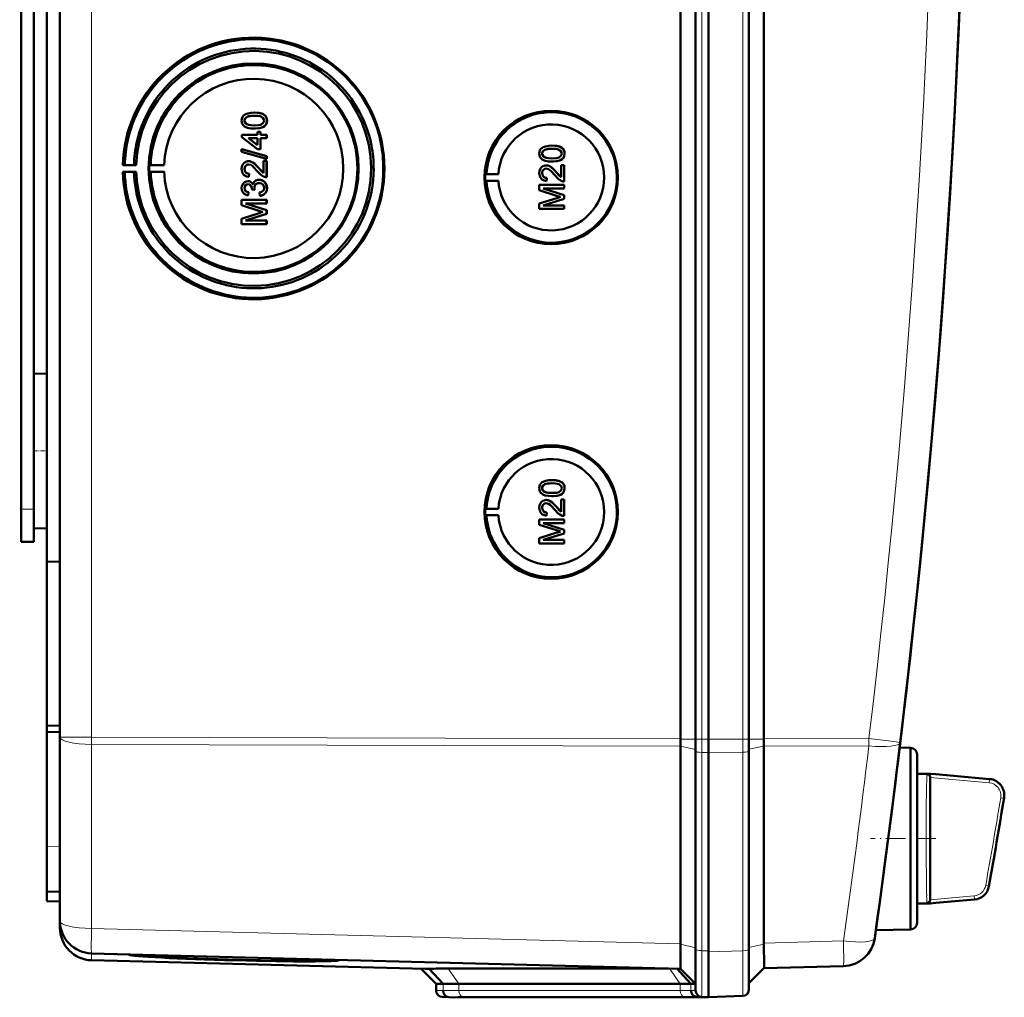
# Model space of a CAD drawing. Extents: x -1595 to 1972, y -1605 to 604.
# Tile 24 of 53: x 476 to 628, y -1333 to -1183. Entities that reach past the tile are written whole.
import ezdxf

# ---------------------------------------------------------------- set-up
doc = ezdxf.new("R2010")
doc.units = 0
doc.linetypes.add('DASHDOT', pattern=[18.5, 12, -3, 0.5, -3])

msp = doc.modelspace()

# ---------------------------------------------------------------- linework, layer by layer
at = {"color": 7, "lineweight": 50}
for p, q in [((482.57, -1293.28), (482.57, -945.78)), ((578.27, -1293.55), (578.27, -945.51)), ((580.57, -945.5), (580.57, -1293.56)), ((582.57, -945.5), (582.57, -1293.56)), ((588.81, -1293.56), (588.81, -945.5)), ((591.1, -1293.54), (591.1, -945.53)), ((582.56, -960.5), (582.56, -1273.29)), ((478.57, -1242.72), (478.57, -996.34)), ((480.57, -1120.46), (480.57, -1266.21)), ((476.57, -1258.13), (476.57, -1128.13)), ((512.54, -1196.93), (512.55, -1196.93)), ((511.04, -1198.17), (511.04, -1198.17)), ((511.3, -1198.68), (511.31, -1198.68)), ((514.12, -1199.03), (514.13, -1199.03)), ((514.49, -1198.17), (514.5, -1198.17)), ((510.64, -1200.39), (513.01, -1200.39)), ((510.64, -1200.73), (510.64, -1200.39)), ((513.01, -1202.56), (510.64, -1200.73)), ((512.54, -1199.4), (512.55, -1199.4)), ((513.01, -1199.89), (513.51, -1199.89)), ((513.01, -1200.39), (513.01, -1199.89)), ((513.51, -1199.89), (513.51, -1200.39)), ((513.51, -1199.89), (513.51, -1200.39)), ((513.51, -1199.89), (513.51, -1199.89)), ((513.51, -1200.39), (514.44, -1200.39)), ((514.44, -1200.39), (514.44, -1200.88)), ((514.44, -1200.39), (514.45, -1200.39)), ((514.45, -1200.39), (514.45, -1200.88)), ((511.62, -1200.88), (513.01, -1201.95)), ((513.01, -1200.88), (511.62, -1200.88)), ((511.63, -1200.88), (513.02, -1201.95)), ((513.01, -1201.95), (513.01, -1200.88)), ((513.51, -1200.88), (513.51, -1202.56)), ((513.51, -1200.88), (513.51, -1202.56)), ((514.44, -1200.88), (513.51, -1200.88)), ((514.44, -1200.88), (514.45, -1200.88)), ((558.44, -1202.02), (558.44, -1202.02)), ((510.59, -1202.6), (514.44, -1203.68)), ((510.59, -1203.01), (510.59, -1202.6)), ((510.59, -1202.6), (510.6, -1202.6)), ((514.44, -1204.09), (510.59, -1203.01)), ((510.6, -1202.6), (514.45, -1203.68)), ((513.51, -1202.56), (513.01, -1202.56)), ((513.51, -1202.56), (513.51, -1202.56)), ((514.44, -1203.68), (514.44, -1204.09)), ((514.44, -1203.68), (514.45, -1203.68)), ((514.45, -1203.68), (514.45, -1204.09)), ((556.93, -1203.26), (556.94, -1203.26)), ((557.19, -1203.77), (557.2, -1203.77)), ((560.38, -1203.26), (560.39, -1203.26)), ((492.56, -1205), (492.26, -1205.05)), ((492.26, -1205.05), (494.32, -1205.05)), ((493.99, -1205.02), (492.56, -1205)), ((494.32, -1205.05), (493.99, -1205.02)), ((496.56, -1205.02), (496.35, -1205.05)), ((496.35, -1205.05), (498.63, -1205.05)), ((498.63, -1205.05), (496.56, -1205.02)), ((511.66, -1204.44), (511.66, -1204.44)), ((513.95, -1206.27), (513.95, -1204.39)), ((513.95, -1204.39), (514.44, -1204.39)), ((514.44, -1204.09), (514.45, -1204.09)), ((514.44, -1204.39), (514.44, -1206.91)), ((514.44, -1204.39), (514.45, -1204.39)), ((514.45, -1204.39), (514.45, -1206.91)), ((557.55, -1205.08), (557.55, -1205.08)), ((558.44, -1204.49), (558.44, -1204.49)), ((559.84, -1205.03), (560.34, -1205.03)), ((559.84, -1206.92), (559.84, -1205.03)), ((560.01, -1204.12), (560.02, -1204.12)), ((560.34, -1205.03), (560.34, -1207.55)), ((560.34, -1205.03), (560.34, -1207.55)), ((560.34, -1205.03), (560.34, -1205.03)), ((492.26, -1206.05), (492.56, -1206.1)), ((494.32, -1206.05), (492.26, -1206.05)), ((492.56, -1206.1), (493.99, -1206.07)), ((493.99, -1206.07), (494.32, -1206.05)), ((496.56, -1206.08), (496.35, -1206.05)), ((496.35, -1206.05), (498.63, -1206.05)), ((498.63, -1206.05), (496.56, -1206.08)), ((511.04, -1205.63), (511.04, -1205.63)), ((511.73, -1206.36), (511.68, -1206.86)), ((511.68, -1206.86), (511.69, -1206.86)), ((511.74, -1206.36), (511.69, -1206.86)), ((511.73, -1206.36), (511.74, -1206.36)), ((513.24, -1205.51), (513.95, -1206.27)), ((513.24, -1205.51), (513.24, -1205.51)), ((514.44, -1206.91), (514.45, -1206.91)), ((548.14, -1206.44), (548.34, -1206.41)), ((548.14, -1206.44), (550.18, -1206.44)), ((548.34, -1206.41), (550.18, -1206.44)), ((556.93, -1206.28), (556.94, -1206.28)), ((559.13, -1206.15), (559.84, -1206.91)), ((559.13, -1206.15), (559.13, -1206.15)), ((511.57, -1207.5), (511.58, -1207.5)), ((513.28, -1207.3), (513.29, -1207.3)), ((548.14, -1207.44), (548.34, -1207.46)), ((548.14, -1207.44), (550.18, -1207.44)), ((548.34, -1207.46), (550.18, -1207.44)), ((556.48, -1208.1), (560.34, -1208.1)), ((556.48, -1208.91), (556.48, -1208.1)), ((557.62, -1207.01), (557.57, -1207.5)), ((557.57, -1207.5), (557.58, -1207.5)), ((557.63, -1207.01), (557.58, -1207.5)), ((557.62, -1207.01), (557.63, -1207.01)), ((560.34, -1207.55), (560.34, -1207.55)), ((560.34, -1208.1), (560.34, -1208.64)), ((560.34, -1208.1), (560.34, -1208.64)), ((560.34, -1208.1), (560.34, -1208.1)), ((511.04, -1208.58), (511.04, -1208.58)), ((511.63, -1209.23), (511.58, -1209.72)), ((511.58, -1209.72), (511.59, -1209.72)), ((511.64, -1209.23), (511.59, -1209.72)), ((511.63, -1209.23), (511.64, -1209.23)), ((512.17, -1208.79), (512.18, -1208.72)), ((512.62, -1208.84), (512.17, -1208.79)), ((512.56, -1208.52), (512.57, -1208.52)), ((512.62, -1208.84), (512.62, -1208.84)), ((513.41, -1209.77), (513.36, -1209.28)), ((513.41, -1209.77), (513.41, -1209.77)), ((514.49, -1208.57), (514.5, -1208.57)), ((559.14, -1209.76), (556.48, -1208.91)), ((557.08, -1208.64), (560.34, -1209.67)), ((557.08, -1208.64), (560.34, -1209.67)), ((560.34, -1208.64), (557.08, -1208.64)), ((560.34, -1208.64), (560.34, -1208.64)), ((560.34, -1209.67), (560.34, -1210.24)), ((560.34, -1209.67), (560.34, -1210.24)), ((560.34, -1209.67), (560.34, -1209.67)), ((510.59, -1210.41), (514.44, -1210.41)), ((510.59, -1211.22), (510.59, -1210.41)), ((513.25, -1212.08), (510.59, -1211.22)), ((511.18, -1210.96), (514.44, -1211.99)), ((514.44, -1210.96), (511.18, -1210.96)), ((511.19, -1210.96), (514.45, -1211.99)), ((514.44, -1210.41), (514.44, -1210.96)), ((514.44, -1210.41), (514.45, -1210.41)), ((514.44, -1210.96), (514.45, -1210.96)), ((514.45, -1210.41), (514.45, -1210.96)), ((556.48, -1210.98), (559.19, -1210.12)), ((556.48, -1211.8), (556.48, -1210.98)), ((560.34, -1210.24), (557.08, -1211.26)), ((560.34, -1210.24), (557.08, -1211.26)), ((557.08, -1211.26), (560.34, -1211.26)), ((560.34, -1210.24), (560.34, -1210.24)), ((560.34, -1211.26), (560.34, -1211.8)), ((560.34, -1211.26), (560.34, -1211.8)), ((560.34, -1211.26), (560.34, -1211.26)), ((510.59, -1213.3), (513.29, -1212.44)), ((514.44, -1212.55), (511.18, -1213.57)), ((514.45, -1212.55), (511.19, -1213.57)), ((514.44, -1211.99), (514.44, -1212.55)), ((514.44, -1211.99), (514.45, -1211.99)), ((514.44, -1212.55), (514.45, -1212.55)), ((514.45, -1211.99), (514.45, -1212.55)), ((560.34, -1211.8), (556.48, -1211.8)), ((560.34, -1211.8), (560.34, -1211.8)), ((510.59, -1214.12), (510.59, -1213.3)), ((514.44, -1214.12), (510.59, -1214.12)), ((511.18, -1213.57), (514.44, -1213.57)), ((514.44, -1213.57), (514.44, -1214.12)), ((514.44, -1213.57), (514.45, -1213.57)), ((514.44, -1214.12), (514.45, -1214.12)), ((514.45, -1213.57), (514.45, -1214.12)), ((478.57, -1237.24), (480.57, -1237.18)), ((478.57, -1237.24), (480.57, -1237.18)), ((478.57, -1249.13), (478.57, -1237.24)), ((478.57, -1261.03), (478.57, -1249.13)), ((558.44, -1253.63), (558.44, -1253.63)), ((556.93, -1254.87), (556.94, -1254.87)), ((557.19, -1255.38), (557.2, -1255.38)), ((560.38, -1254.86), (560.39, -1254.86)), ((478.57, -1258.13), (478.57, -1255.54)), ((557.55, -1256.69), (557.55, -1256.69)), ((558.44, -1256.1), (558.44, -1256.1)), ((559.84, -1256.64), (560.34, -1256.64)), ((559.84, -1258.53), (559.84, -1256.64)), ((560.01, -1255.72), (560.02, -1255.72)), ((560.34, -1256.64), (560.34, -1259.16)), ((560.34, -1256.64), (560.34, -1259.16)), ((560.34, -1256.64), (560.34, -1256.64)), ((476.57, -1263.13), (476.57, -1258.13)), ((478.57, -1263.13), (478.57, -1258.13)), ((548.14, -1258.04), (548.34, -1258.01)), ((548.14, -1258.04), (550.18, -1258.04)), ((548.34, -1258.01), (550.18, -1258.04)), ((556.93, -1257.89), (556.94, -1257.89)), ((559.13, -1257.76), (559.84, -1258.52)), ((559.13, -1257.76), (559.13, -1257.76)), ((548.14, -1259.04), (548.34, -1259.07)), ((548.14, -1259.04), (550.18, -1259.04)), ((548.34, -1259.07), (550.18, -1259.04)), ((556.48, -1259.7), (560.34, -1259.7)), ((556.48, -1260.51), (556.48, -1259.7)), ((557.62, -1258.62), (557.57, -1259.11)), ((557.57, -1259.11), (557.58, -1259.11)), ((557.63, -1258.62), (557.58, -1259.11)), ((557.62, -1258.62), (557.63, -1258.62)), ((560.34, -1259.16), (560.34, -1259.16)), ((560.34, -1259.7), (560.34, -1260.25)), ((560.34, -1259.7), (560.34, -1260.25)), ((560.34, -1259.7), (560.34, -1259.7)), ((478.57, -1261.03), (480.57, -1261.08)), ((559.14, -1261.37), (556.48, -1260.51)), ((557.08, -1260.25), (560.34, -1261.27)), ((557.08, -1260.25), (560.34, -1261.27)), ((560.34, -1260.25), (557.08, -1260.25)), ((560.34, -1260.25), (560.34, -1260.25)), ((560.34, -1261.27), (560.34, -1261.84)), ((560.34, -1261.27), (560.34, -1261.84)), ((560.34, -1261.27), (560.34, -1261.27)), ((556.48, -1262.59), (559.19, -1261.73)), ((556.48, -1263.41), (556.48, -1262.59)), ((560.34, -1261.84), (557.08, -1262.86)), ((560.34, -1261.84), (557.08, -1262.86)), ((557.08, -1262.86), (560.34, -1262.86)), ((560.34, -1261.84), (560.34, -1261.84)), ((560.34, -1262.86), (560.34, -1263.41)), ((560.34, -1262.86), (560.34, -1263.41)), ((560.34, -1262.86), (560.34, -1262.86)), ((476.57, -1263.13), (478.57, -1263.13)), ((560.34, -1263.41), (556.48, -1263.41)), ((560.34, -1263.41), (560.34, -1263.41)), ((480.57, -1266.21), (482.57, -1266.2)), ((480.57, -1291.49), (480.57, -1266.21)), ((582.56, -1293.56), (582.56, -1273.29)), ((480.57, -1291.49), (482.57, -1291.51)), ((480.57, -1291.49), (480.57, -1292.43)), ((480.57, -1292.43), (480.57, -1310.07)), ((480.57, -1292.43), (482.57, -1292.53)), ((482.57, -1321.64), (482.57, -1293.28)), ((578.27, -1294.67), (578.27, -1325.14)), ((580.57, -1293.56), (580.57, -1295.41)), ((582.56, -1293.56), (582.56, -1295.64)), ((582.57, -1293.56), (582.57, -1295.64)), ((588.81, -1293.56), (588.81, -1295.38)), ((591.1, -1294.66), (591.1, -1294.64)), ((591.1, -1294.66), (591.1, -1325.03)), ((613.74, -1294.93), (612.05, -1294.88)), ((613.74, -1308.93), (613.74, -1294.93)), ((580.57, -1295.41), (580.57, -1325.98)), ((582.56, -1295.64), (582.56, -1326.41)), ((582.57, -1295.64), (582.57, -1326.21)), ((588.81, -1295.38), (588.81, -1326)), ((614.74, -1295.93), (614.74, -1308.93)), ((614.74, -1298.93), (614.74, -1295.93)), ((611.71, -1297.67), (611.58, -1298.68)), ((614.74, -1298.93), (616.77, -1298.93)), ((616.76, -1299.48), (616.76, -1299.53)), ((616.76, -1299.53), (616.76, -1299.54)), ((617.59, -1299), (616.77, -1298.93)), ((617.6, -1299), (616.77, -1298.93)), ((616.77, -1299.54), (616.77, -1318.31)), ((617.6, -1299), (625.9, -1299.73)), ((480.57, -1317.06), (480.57, -1310.07)), ((613.74, -1318.69), (613.74, -1308.93)), ((614.74, -1308.93), (614.74, -1321.93)), ((480.57, -1318.56), (480.57, -1317.06)), ((482.57, -1317.13), (480.57, -1317.06)), ((480.57, -1318.56), (482.57, -1318.63)), ((613.74, -1322.93), (613.74, -1318.69)), ((614.74, -1318.93), (616.77, -1318.93)), ((614.74, -1321.93), (614.74, -1318.93)), ((617.6, -1318.85), (616.77, -1318.93)), ((623.57, -1318.33), (617.6, -1318.85)), ((482.57, -1322.69), (482.57, -1321.65)), ((608.27, -1323.81), (608.24, -1323.98)), ((613.74, -1322.93), (608.37, -1323.07)), ((578.26, -1325.23), (578.25, -1326.1)), ((578.26, -1325.23), (578.27, -1325.14)), ((578.27, -1329.02), (487.43, -1326.64)), ((491, -1326.73), (491.13, -1326.74)), ((494.98, -1326.9), (493.26, -1326.86)), ((493.27, -1326.83), (494.98, -1326.88)), ((494.98, -1326.88), (494.97, -1326.84)), ((580.57, -1325.98), (580.57, -1332.35)), ((582.56, -1333.38), (582.56, -1326.41)), ((582.57, -1326.21), (582.57, -1326.41)), ((588.81, -1332.2), (588.81, -1326)), ((538.88, -1329.03), (487.43, -1327.69)), ((523.85, -1327.65), (523.87, -1327.59)), ((540.57, -1331.32), (538.27, -1329.02)), ((541.65, -1331.35), (539.51, -1329)), ((542.42, -1328.97), (576.41, -1328.97)), ((579.85, -1331.3), (577.75, -1329.01)), ((578.26, -1329.02), (580.57, -1331.32)), ((591.1, -1328.9), (588.81, -1331.2)), ((603.38, -1328.59), (591.1, -1328.91)), ((540.57, -1332.35), (540.57, -1331.32)), ((541.65, -1331.35), (540.57, -1331.32)), ((578.22, -1331.32), (544.08, -1331.32)), ((580.57, -1331.32), (579.85, -1331.3)), ((542.57, -1333.38), (541.53, -1333.35)), ((543.47, -1333.41), (542.53, -1333.37)), ((543.47, -1333.41), (542.57, -1333.38)), ((579.63, -1333.38), (545.49, -1333.38)), ((579.64, -1333.38), (545.49, -1333.38)), ((581.68, -1333.36), (580.74, -1333.32)), ((581.53, -1333.35), (582.57, -1333.38)), ((582.56, -1333.38), (581.65, -1333.4)), ((582.57, -1333.38), (581.68, -1333.36)), ((587.85, -1333.2), (582.56, -1333.38)), ((582.57, -1333.38), (582.57, -1333.38))]:
    msp.add_line(p, q, dxfattribs=at)
at = {"color": 7, "lineweight": 18}
for p, q in [((487.43, -1293.28), (487.43, -945.78)), ((581.53, -945.5), (581.53, -1293.56)), ((587.85, -1293.56), (587.85, -945.5)), ((476.57, -1258.13), (478.57, -1258.13)), ((487.43, -1293.28), (482.57, -1293.28)), ((487.43, -1293.28), (578.27, -1293.55)), ((487.43, -1293.28), (487.43, -1294.4)), ((578.27, -1294.67), (487.43, -1294.4)), ((487.43, -1322.77), (487.43, -1294.4)), ((578.27, -1293.56), (580.57, -1293.56)), ((578.27, -1294.66), (580.57, -1295.18)), ((581.53, -1293.56), (580.57, -1293.56)), ((581.53, -1293.56), (581.53, -1295.63)), ((582.57, -1293.56), (581.53, -1293.56)), ((587.85, -1293.56), (582.56, -1293.56)), ((587.85, -1293.56), (587.85, -1295.6)), ((587.85, -1293.56), (588.81, -1293.56)), ((591.1, -1293.56), (588.81, -1293.56)), ((591.1, -1294.64), (588.81, -1295.15)), ((591.1, -1293.54), (607.3, -1293.49)), ((607.3, -1294.61), (591.1, -1294.66)), ((581.53, -1295.63), (581.53, -1326.21)), ((581.53, -1295.63), (582.57, -1295.64)), ((587.85, -1295.6), (582.56, -1295.64)), ((587.85, -1295.6), (587.85, -1326.23)), ((611.7, -1297.67), (611.71, -1297.67)), ((611.58, -1298.7), (611.58, -1298.68)), ((616.24, -1299.39), (616.25, -1299.16)), ((616.25, -1299.16), (616.26, -1299.07)), ((616.26, -1299.07), (616.27, -1299.01)), ((616.76, -1299.48), (625.84, -1300.3)), ((616.78, -1298.98), (625.88, -1299.8)), ((625.84, -1300.3), (625.88, -1299.8)), ((628.12, -1302.71), (627.62, -1302.63)), ((480.57, -1310.07), (482.57, -1310.14)), ((625.31, -1316.11), (625.8, -1316.2)), ((616.23, -1318.15), (616.21, -1317.76)), ((623.52, -1317.77), (616.76, -1318.37)), ((623.57, -1318.26), (623.52, -1317.77)), ((616.26, -1318.78), (616.25, -1318.69)), ((616.27, -1318.85), (616.26, -1318.78)), ((623.57, -1318.26), (616.78, -1318.87)), ((487.43, -1322.77), (578.27, -1325.14)), ((608.27, -1323.82), (608.27, -1323.81)), ((578.26, -1325.23), (580.57, -1325.75)), ((591.1, -1325.21), (588.81, -1325.72)), ((591.1, -1325.03), (603.38, -1324.71)), ((487.43, -1327.69), (487.43, -1326.64)), ((581.53, -1326.21), (581.53, -1333.35)), ((582.57, -1326.21), (581.53, -1326.21)), ((582.56, -1326.41), (587.85, -1326.23)), ((544.08, -1331.32), (542.42, -1328.97)), ((578.22, -1331.32), (576.56, -1328.97)), ((541.65, -1332.37), (541.65, -1331.35)), ((544.08, -1332.35), (544.08, -1331.32)), ((578.22, -1332.35), (578.22, -1331.32)), ((579.85, -1332.33), (579.85, -1331.3)), ((541.65, -1332.37), (540.57, -1332.35)), ((578.22, -1332.35), (544.08, -1332.35)), ((580.57, -1332.35), (579.85, -1332.33)), ((542.53, -1333.37), (541.53, -1333.35)), ((578.9, -1333.35), (544.76, -1333.35)), ((581.53, -1333.35), (580.74, -1333.32)), ((581.65, -1333.4), (581.65, -1333.35))]:
    msp.add_line(p, q, dxfattribs=at)
at = {"color": 7, "linetype": 'DASHDOT', "lineweight": 18, "ltscale": 0.060001}
for p, q in [((478.37, -1249.13), (480.77, -1249.13)), ((476.37, -1258.13), (478.77, -1258.13))]:
    msp.add_line(p, q, dxfattribs=at)
at = {"color": 7, "linetype": 'DASHDOT', "lineweight": 18, "ltscale": 0.252676}
msp.add_line((617.64, -1308.93), (607.53, -1308.93), dxfattribs=at)
at = {"color": 7, "lineweight": 50}
for points in [[(510.59, -1198.17), (510.62, -1197.9), (510.7, -1197.65), (510.84, -1197.43), (511.04, -1197.26), (511.19, -1197.17), (511.52, -1197.05), (512.04, -1196.95), (512.54, -1196.93)], [(512.55, -1197.42), (511.99, -1197.45), (511.62, -1197.51), (511.44, -1197.58), (511.28, -1197.68), (511.15, -1197.82), (511.05, -1198.08), (511.04, -1198.17)], [(512.54, -1197.42), (512.17, -1197.43), (511.86, -1197.46), (511.58, -1197.52), (511.44, -1197.57), (511.18, -1197.77), (511.05, -1198.02), (511.04, -1198.17)], [(512.54, -1196.93), (513.07, -1196.95), (513.58, -1197.05), (513.83, -1197.14), (514.06, -1197.27), (514.25, -1197.44), (514.39, -1197.66), (514.47, -1197.92), (514.49, -1198.17)], [(514.05, -1198.17), (514.02, -1197.98), (513.88, -1197.75), (513.63, -1197.57), (513.42, -1197.5), (513.1, -1197.45), (512.54, -1197.42)], [(512.55, -1196.93), (513.05, -1196.95), (513.23, -1196.97), (513.72, -1197.09), (514.07, -1197.27), (514.32, -1197.52), (514.47, -1197.86), (514.5, -1198.17)], [(512.54, -1199.4), (512.02, -1199.38), (511.51, -1199.28), (511.14, -1199.13), (511.03, -1199.06), (510.83, -1198.89), (510.69, -1198.67), (510.61, -1198.41), (510.59, -1198.17)], [(511.04, -1198.17), (511.07, -1198.35), (511.22, -1198.6), (511.31, -1198.68)], [(511.04, -1198.17), (511.05, -1198.29), (511.13, -1198.51), (511.3, -1198.68)], [(511.3, -1198.68), (511.64, -1198.82), (512.02, -1198.88), (512.54, -1198.91)], [(511.31, -1198.68), (511.71, -1198.83), (512.04, -1198.88), (512.55, -1198.91)], [(512.54, -1198.91), (513.2, -1198.87), (513.47, -1198.82), (513.61, -1198.77), (513.87, -1198.59), (514.02, -1198.35), (514.05, -1198.17)], [(514.12, -1199.03), (513.84, -1199.19), (513.36, -1199.33), (512.71, -1199.4), (512.54, -1199.4)], [(514.13, -1199.03), (513.7, -1199.24), (513.22, -1199.36), (512.55, -1199.4)], [(514.49, -1198.17), (514.44, -1198.55), (514.31, -1198.81), (514.12, -1199.03)], [(514.5, -1198.17), (514.45, -1198.55), (514.26, -1198.89), (514.13, -1199.03)], [(556.48, -1203.26), (556.51, -1203), (556.59, -1202.74), (556.73, -1202.52), (556.93, -1202.35), (557.09, -1202.26), (557.42, -1202.14), (557.93, -1202.04), (558.44, -1202.02)], [(558.44, -1202.02), (558.94, -1202.04), (559.12, -1202.06), (559.61, -1202.18), (559.96, -1202.36), (560.21, -1202.61), (560.36, -1202.95), (560.39, -1203.26)], [(558.44, -1202.02), (558.96, -1202.05), (559.47, -1202.14), (559.72, -1202.23), (559.95, -1202.36), (560.14, -1202.53), (560.29, -1202.76), (560.36, -1203.01), (560.38, -1203.26)], [(558.44, -1204.49), (557.91, -1204.47), (557.4, -1204.37), (557.03, -1204.22), (556.92, -1204.16), (556.73, -1203.98), (556.58, -1203.76), (556.51, -1203.5), (556.48, -1203.26)], [(558.43, -1202.52), (558.06, -1202.53), (557.75, -1202.56), (557.47, -1202.61), (557.33, -1202.66), (557.08, -1202.86), (556.94, -1203.11), (556.93, -1203.26)], [(556.93, -1203.26), (556.94, -1203.38), (557.03, -1203.6), (557.19, -1203.77)], [(558.44, -1202.52), (557.88, -1202.54), (557.51, -1202.61), (557.33, -1202.67), (557.17, -1202.77), (557.04, -1202.91), (556.94, -1203.17), (556.94, -1203.26)], [(556.94, -1203.26), (556.96, -1203.44), (557.11, -1203.7), (557.2, -1203.77)], [(557.19, -1203.77), (557.54, -1203.91), (557.91, -1203.97), (558.43, -1204)], [(557.2, -1203.77), (557.6, -1203.92), (557.93, -1203.97), (558.44, -1204)], [(559.94, -1203.26), (559.91, -1203.07), (559.77, -1202.84), (559.52, -1202.66), (559.31, -1202.59), (558.99, -1202.54), (558.43, -1202.52)], [(558.43, -1204), (559.09, -1203.96), (559.36, -1203.91), (559.5, -1203.87), (559.77, -1203.68), (559.91, -1203.44), (559.94, -1203.26)], [(560.38, -1203.26), (560.33, -1203.64), (560.21, -1203.9), (560.01, -1204.12)], [(560.39, -1203.26), (560.34, -1203.64), (560.16, -1203.98), (560.02, -1204.12)], [(510.59, -1205.62), (510.63, -1205.27), (510.76, -1204.93), (510.93, -1204.72), (511.15, -1204.56), (511.48, -1204.45), (511.66, -1204.44)], [(511.67, -1204.93), (511.46, -1204.96), (511.32, -1205.04), (511.18, -1205.18), (511.1, -1205.33), (511.04, -1205.63)], [(511.66, -1204.93), (511.45, -1204.97), (511.27, -1205.07), (511.14, -1205.23), (511.06, -1205.43), (511.04, -1205.63)], [(511.66, -1204.44), (511.95, -1204.47), (512.29, -1204.61), (512.55, -1204.79), (512.96, -1205.19), (513.24, -1205.51)], [(511.66, -1204.44), (511.85, -1204.45), (512.23, -1204.58), (512.56, -1204.8), (512.84, -1205.07), (513.24, -1205.51)], [(513, -1205.97), (512.42, -1205.33), (512.29, -1205.21), (512, -1205.01), (511.66, -1204.93)], [(556.48, -1206.27), (556.52, -1205.91), (556.65, -1205.58), (556.82, -1205.37), (557.04, -1205.21), (557.38, -1205.1), (557.55, -1205.08)], [(557.55, -1205.08), (557.84, -1205.12), (558.18, -1205.26), (558.44, -1205.43), (558.85, -1205.83), (559.13, -1206.15)], [(557.55, -1205.08), (557.74, -1205.1), (558.12, -1205.22), (558.45, -1205.44), (558.74, -1205.71), (559.13, -1206.15)], [(560.02, -1204.12), (559.59, -1204.34), (559.11, -1204.45), (558.44, -1204.49)], [(560.01, -1204.12), (559.73, -1204.28), (559.25, -1204.42), (558.6, -1204.49), (558.44, -1204.49)], [(511.68, -1206.86), (511.32, -1206.78), (511, -1206.61), (510.86, -1206.48), (510.68, -1206.16), (510.6, -1205.8), (510.59, -1205.62)], [(511.04, -1205.63), (511.07, -1205.86), (511.13, -1206.02), (511.3, -1206.23), (511.55, -1206.34), (511.74, -1206.36)], [(511.04, -1205.63), (511.1, -1205.97), (511.22, -1206.16), (511.4, -1206.3), (511.62, -1206.36), (511.73, -1206.36)], [(514.1, -1206.86), (513.84, -1206.74), (513.49, -1206.49), (513, -1205.97)], [(513.24, -1205.51), (513.64, -1205.99), (513.95, -1206.27)], [(557.57, -1207.5), (557.21, -1207.43), (556.89, -1207.25), (556.75, -1207.12), (556.57, -1206.8), (556.49, -1206.44), (556.48, -1206.27)], [(557.55, -1205.58), (557.34, -1205.61), (557.16, -1205.72), (557.03, -1205.88), (556.95, -1206.08), (556.93, -1206.28)], [(556.93, -1206.28), (556.99, -1206.61), (557.11, -1206.81), (557.29, -1206.94), (557.51, -1207), (557.62, -1207.01)], [(557.56, -1205.58), (557.36, -1205.61), (557.21, -1205.69), (557.07, -1205.82), (556.99, -1205.98), (556.94, -1206.28)], [(556.94, -1206.28), (556.96, -1206.5), (557.02, -1206.67), (557.19, -1206.88), (557.44, -1206.99), (557.63, -1207.01)], [(558.89, -1206.61), (558.31, -1205.97), (558.18, -1205.85), (557.89, -1205.66), (557.55, -1205.58)], [(559.99, -1207.5), (559.73, -1207.39), (559.38, -1207.14), (558.89, -1206.61)], [(559.13, -1206.15), (559.53, -1206.63), (559.84, -1206.92)], [(510.59, -1208.6), (510.63, -1208.27), (510.76, -1207.97), (510.97, -1207.72), (511.26, -1207.56), (511.57, -1207.5)], [(511.6, -1207.99), (511.42, -1208.02), (511.2, -1208.15), (511.08, -1208.37), (511.04, -1208.58)], [(511.59, -1207.99), (511.41, -1208.02), (511.25, -1208.1), (511.09, -1208.32), (511.04, -1208.58)], [(511.57, -1207.5), (511.77, -1207.52), (511.95, -1207.59), (512.11, -1207.71), (512.29, -1207.94), (512.34, -1208.03)], [(511.58, -1207.5), (511.77, -1207.52), (511.96, -1207.59), (512.12, -1207.71), (512.25, -1207.85), (512.34, -1208.01)], [(512.18, -1208.72), (512.16, -1208.51), (512.03, -1208.22), (511.89, -1208.07), (511.79, -1208.03), (511.59, -1207.99)], [(512.34, -1208.03), (512.42, -1207.78), (512.58, -1207.57), (512.79, -1207.42), (513.03, -1207.33), (513.28, -1207.3)], [(513.28, -1207.8), (513.06, -1207.83), (512.85, -1207.93), (512.76, -1208), (512.63, -1208.19), (512.57, -1208.41), (512.56, -1208.52)], [(513.29, -1207.8), (513.06, -1207.83), (512.89, -1207.91), (512.69, -1208.1), (512.58, -1208.38), (512.57, -1208.52)], [(513.28, -1207.3), (513.48, -1207.32), (513.85, -1207.44), (514.16, -1207.68), (514.38, -1208.01), (514.48, -1208.39), (514.49, -1208.57)], [(514.05, -1208.56), (514.04, -1208.43), (513.97, -1208.2), (513.83, -1208.01), (513.63, -1207.87), (513.4, -1207.8), (513.28, -1207.8)], [(513.29, -1207.3), (513.68, -1207.36), (513.91, -1207.47), (514.12, -1207.63), (514.28, -1207.82), (514.45, -1208.18), (514.5, -1208.57)], [(511.58, -1209.72), (511.26, -1209.63), (510.98, -1209.46), (510.76, -1209.22), (510.63, -1208.92), (510.59, -1208.6)], [(511.04, -1208.58), (511.07, -1208.77), (511.14, -1208.94), (511.27, -1209.08), (511.42, -1209.17), (511.64, -1209.23)], [(511.04, -1208.58), (511.06, -1208.77), (511.2, -1209.03), (511.36, -1209.14), (511.63, -1209.23)], [(513.36, -1209.28), (513.57, -1209.22), (513.77, -1209.12), (513.99, -1208.88), (514.05, -1208.56)], [(514.5, -1208.57), (514.46, -1208.92), (514.37, -1209.15), (514.23, -1209.36), (513.96, -1209.6), (513.62, -1209.74), (513.41, -1209.77)], [(514.49, -1208.57), (514.45, -1208.93), (514.3, -1209.26), (514.06, -1209.52), (513.91, -1209.62), (513.58, -1209.75), (513.41, -1209.77)], [(556.48, -1254.86), (556.51, -1254.6), (556.59, -1254.35), (556.73, -1254.13), (556.93, -1253.96), (557.09, -1253.87), (557.42, -1253.75), (557.93, -1253.65), (558.44, -1253.63)], [(558.44, -1253.63), (558.94, -1253.65), (559.12, -1253.67), (559.61, -1253.79), (559.96, -1253.97), (560.21, -1254.22), (560.36, -1254.56), (560.39, -1254.86)], [(558.44, -1253.63), (558.96, -1253.65), (559.47, -1253.75), (559.72, -1253.84), (559.95, -1253.96), (560.14, -1254.14), (560.29, -1254.36), (560.36, -1254.62), (560.38, -1254.86)], [(558.44, -1256.1), (557.91, -1256.07), (557.4, -1255.98), (557.03, -1255.83), (556.92, -1255.76), (556.73, -1255.59), (556.58, -1255.36), (556.51, -1255.11), (556.48, -1254.86)], [(558.43, -1254.12), (558.06, -1254.13), (557.75, -1254.16), (557.47, -1254.22), (557.33, -1254.27), (557.08, -1254.46), (556.94, -1254.72), (556.93, -1254.87)], [(556.93, -1254.87), (556.94, -1254.99), (557.03, -1255.21), (557.19, -1255.38)], [(558.44, -1254.12), (557.88, -1254.15), (557.51, -1254.21), (557.33, -1254.28), (557.17, -1254.38), (557.04, -1254.52), (556.94, -1254.78), (556.94, -1254.87)], [(556.94, -1254.87), (556.96, -1255.05), (557.11, -1255.3), (557.2, -1255.38)], [(557.19, -1255.38), (557.54, -1255.52), (557.91, -1255.58), (558.43, -1255.6)], [(557.2, -1255.38), (557.6, -1255.53), (557.93, -1255.58), (558.44, -1255.6)], [(559.94, -1254.86), (559.91, -1254.68), (559.77, -1254.45), (559.52, -1254.26), (559.31, -1254.2), (558.99, -1254.15), (558.43, -1254.12)], [(558.43, -1255.6), (559.09, -1255.57), (559.36, -1255.52), (559.5, -1255.47), (559.77, -1255.29), (559.91, -1255.05), (559.94, -1254.86)], [(560.38, -1254.86), (560.33, -1255.25), (560.21, -1255.51), (560.01, -1255.72)], [(560.39, -1254.86), (560.34, -1255.24), (560.16, -1255.59), (560.02, -1255.72)], [(556.48, -1257.88), (556.52, -1257.52), (556.65, -1257.19), (556.82, -1256.98), (557.04, -1256.82), (557.38, -1256.7), (557.55, -1256.69)], [(557.55, -1256.69), (557.84, -1256.73), (558.18, -1256.86), (558.44, -1257.04), (558.85, -1257.44), (559.13, -1257.76)], [(557.55, -1256.69), (557.74, -1256.71), (558.12, -1256.83), (558.45, -1257.05), (558.74, -1257.32), (559.13, -1257.76)], [(560.02, -1255.72), (559.59, -1255.94), (559.11, -1256.05), (558.44, -1256.1)], [(560.01, -1255.72), (559.73, -1255.89), (559.25, -1256.03), (558.6, -1256.09), (558.44, -1256.1)], [(557.57, -1259.11), (557.21, -1259.04), (556.89, -1258.86), (556.75, -1258.73), (556.57, -1258.41), (556.49, -1258.05), (556.48, -1257.88)], [(557.55, -1257.18), (557.34, -1257.22), (557.16, -1257.33), (557.03, -1257.49), (556.95, -1257.68), (556.93, -1257.89)], [(556.93, -1257.89), (556.99, -1258.22), (557.11, -1258.41), (557.29, -1258.55), (557.51, -1258.61), (557.62, -1258.62)], [(557.56, -1257.18), (557.36, -1257.22), (557.21, -1257.3), (557.07, -1257.43), (556.99, -1257.58), (556.94, -1257.89)], [(556.94, -1257.89), (556.96, -1258.11), (557.02, -1258.28), (557.19, -1258.48), (557.44, -1258.6), (557.63, -1258.62)], [(558.89, -1258.22), (558.31, -1257.58), (558.18, -1257.46), (557.89, -1257.27), (557.55, -1257.18)], [(559.99, -1259.11), (559.73, -1258.99), (559.38, -1258.75), (558.89, -1258.22)], [(559.13, -1257.76), (559.53, -1258.24), (559.84, -1258.53)], [(616.78, -1298.98), (616.78, -1298.98), (616.78, -1298.99), (616.74, -1298.99), (616.27, -1299.01)], [(616.27, -1318.85), (616.72, -1318.86), (616.77, -1318.87), (616.78, -1318.87), (616.78, -1318.87), (616.78, -1318.87)], [(591.1, -1328.9), (591.11, -1328.9), (591.11, -1328.89), (591.13, -1328.81), (591.16, -1328.06), (591.12, -1325.67), (591.1, -1325.21)], [(578.24, -1328.72), (578.26, -1329), (578.26, -1329.01), (578.26, -1329.02)]]:
    msp.add_lwpolyline(points, dxfattribs=at)
at = {"color": 7, "lineweight": 18}
for points in [[(607.3, -1293.49), (610.75, -1293.91), (612.1, -1294.08), (612.13, -1294.08), (612.14, -1294.08)], [(616.63, -1308.93), (616.65, -1304.51), (616.69, -1301.31), (616.74, -1299.87), (616.76, -1299.54)], [(628.12, -1302.71), (628.15, -1302.3), (628.12, -1301.89), (628.02, -1301.49), (627.85, -1301.11), (627.63, -1300.76), (627.35, -1300.46), (627.02, -1300.2), (626.66, -1300), (626.27, -1299.87), (625.88, -1299.8)], [(616.76, -1318.31), (616.74, -1317.98), (616.69, -1316.51), (616.63, -1310.54), (616.63, -1308.93)], [(625.8, -1316.2), (625.8, -1316.27), (625.81, -1316.28), (625.81, -1316.28), (625.81, -1316.28)], [(587.85, -1326.23), (587.86, -1331.27), (587.85, -1333.13), (587.85, -1333.19), (587.85, -1333.2)]]:
    msp.add_lwpolyline(points, dxfattribs=at)
at = {"color": 7, "lineweight": 50}
for centre, radius, start, end in [((-844.21, -1119.53), 1466.77, 351.97557, 8.02443), ((-844.21, -1119.53), 1466.77, 353.02402, 6.97598), ((512.5, -1205.54), 19.93, 50.1361, 128.2004), ((512.46, -1205.54), 18.48, 89.1424, 128.1635), ((512.47, -1205.54), 18.48, 50.1161, 89.1447), ((512.5, -1205.55), 19.95, 128.2036, 167.2203), ((512.5, -1205.54), 15.94, 88.9947, 127.951), ((512.5, -1205.55), 15.95, 359.9892, 88.9827), ((512.49, -1205.55), 19.95, 11.1205, 50.1356), ((512.47, -1205.55), 18.49, 128.1643, 167.1689), ((512.46, -1205.55), 18.49, 11.116, 50.1205), ((512.51, -1205.55), 15.95, 127.9515, 166.8926), ((558.38, -1206.93), 10.06, 44.2296, 121.6614), ((558.39, -1206.93), 10.07, 121.6654, 176.9908), ((558.38, -1206.94), 10.07, 326.8449, 44.2344), ((512.44, -1205.55), 13.82, 182.051, 0.0219), ((514.41, -1205.94), 0.972, 251.2031, 271.7229), ((512.49, -1205.55), 19.94, 276.3924, 0.0094), ((512.49, -1205.55), 15.95, 315.4977, 0.0019), ((512.46, -1205.55), 18.49, 315.426, 0.0019), ((558.39, -1206.94), 10.06, 183.0071, 249.4136), ((560.31, -1206.58), 0.972, 251.2031, 271.7229), ((513.8, -1208.47), 1.24, 182.0275, 197.0123), ((513.81, -1208.48), 1.24, 181.9991, 197.0331), ((567.76, -1183.01), 28.1, 252.1439, 253.4495), ((568.86, -1240.56), 31.94, 106.5638, 107.6251), ((512.47, -1205.55), 18.49, 198.3768, 237.3843), ((512.51, -1205.55), 15.95, 198.6388, 237.5823), ((512.5, -1205.55), 19.94, 198.3281, 237.347), ((521.87, -1185.33), 28.1, 252.1439, 253.4495), ((522.96, -1242.88), 31.94, 106.5638, 107.6251), ((558.38, -1206.94), 10.06, 249.4231, 326.8509), ((512.5, -1205.56), 15.94, 276.5435, 315.4973), ((512.5, -1205.56), 15.94, 237.5832, 276.5411), ((512.46, -1205.56), 18.48, 276.4067, 315.4286), ((512.46, -1205.56), 18.48, 237.382, 276.4107), ((512.5, -1205.56), 19.93, 237.3481, 276.3815), ((558.38, -1258.54), 10.06, 44.2296, 121.6614), ((558.39, -1258.54), 10.07, 121.6654, 176.9908), ((558.38, -1258.54), 10.07, 326.8449, 44.2344), ((558.39, -1258.54), 10.06, 183.0071, 249.4136), ((560.31, -1258.19), 0.972, 251.2031, 271.7229), ((567.76, -1234.62), 28.1, 252.1439, 253.4495), ((568.86, -1292.17), 31.94, 106.5638, 107.6251), ((558.38, -1258.55), 10.06, 249.4231, 326.8509), ((613.74, -1295.93), 1, 360, 90), ((-844.21, -1119.53), 1466.77, 351.99436, 352.98416), ((616.28, -1299.41), 0.404, 68.1311, 90.6343), ((616.21, -1299.53), 0.54, 28.9625, 66.8421), ((616.2, -1299.55), 0.568, 7.3684, 29.9976), ((625.68, -1302.22), 2.5, 350.7584, 84.9846), ((-179.57, -1171.23), 818.33, 349.78982, 350.76058), ((623.35, -1315.84), 2.5, 275.0096, 349.7884), ((616.28, -1318.44), 0.405, 269.2718, 291.8375), ((616.24, -1318.36), 0.496, 292.2385, 311.349), ((616.19, -1318.3), 0.573, 311.1765, 330.2896), ((616.2, -1318.3), 0.569, 329.9504, 352.5335), ((616.25, -1318.31), 0.512, 352.7968, 0.0487), ((487.57, -1321.64), 5, 180, 268.5), ((613.74, -1321.93), 1, 270, 0), ((487.57, -1322.69), 5, 180, 268.5), ((603.25, -1323.59), 5, 271.5, 351.9756), ((493.42, -1327.13), 0.335, 96.098, 116.6611), ((495.13, -1327.17), 0.328, 94.8324, 116.5026), ((540.12, -1348.16), 19.17, 91.8477, 93.7257), ((542.06, -1428.89), 99.92, 89.7954, 91.4664), ((543.78, -1413.86), 82.54, 89.7929, 91.4806), ((578.42, -1274.57), 56.75, 269.8016, 271.4475), ((541.57, -1332.35), 1, 179.9996, 268.0001), ((581.57, -1332.35), 1, 180, 268), ((587.81, -1332.2), 1, 272, 360), ((545.25, -1401.13), 67.74, 89.7898, 91.498), ((579.88, -1400.95), 67.57, 88.5012, 90.2139), ((579.88, -1261.66), 71.72, 269.8052, 271.4364)]:
    msp.add_arc(centre, radius, start, end, dxfattribs=at)
at = {"color": 7, "lineweight": 18}
for centre, radius, start, end in [((-844.12, -1119.53), 1461.81, 353.16554, 6.83446), ((-844.09, -1120.65), 1461.78, 351.97558, 353.16537), ((654.23, -1301.17), 38.03, 177.3237, 178.3752), ((764.9, -1304.13), 148.74, 178.444, 179.3011), ((625.66, -1302.28), 1.99, 37.688, 84.7251), ((626.3, -1299.86), 0.424, 162.1119, 172.8479), ((625.65, -1302.28), 2, 14.0196, 37.6456), ((1122.29, -1308.53), 506.16, 179.2968, 180.0452), ((625.64, -1302.3), 2.01, 350.5978, 14.326), ((-179.57, -1171.23), 817.82, 349.7955, 350.75407), ((-179.57, -1171.23), 818.32, 349.79549, 350.75407), ((628.41, -1302.76), 0.296, 151.7104, 170.1156), ((1125.61, -1309.24), 509.47, 179.9645, 180.7079), ((765.31, -1313.7), 149.15, 180.707, 181.5619), ((623.33, -1315.77), 2.01, 275.394, 350.0546), ((623.34, -1315.76), 2.51, 275.2859, 349.939), ((632.2, -1317.66), 15.98, 181.7381, 183.6932), ((623.88, -1318.3), 0.314, 172.3323, 185.4928), ((543.78, -1414.44), 82.1, 89.7918, 91.4868), ((578.42, -1275.07), 57.28, 269.8046, 271.4381), ((544.49, -1408.3), 74.96, 89.7903, 91.4949), ((579.12, -1268.84), 64.5, 269.8063, 271.4331)]:
    msp.add_arc(centre, radius, start, end, dxfattribs=at)
at = {"color": 7, "lineweight": 50}
for centre, major_axis, ratio, start_param, end_param in [((512.43, -1205.55), (0, 20.18), 0.999657, 1.595577, 7.829201), ((512.43, -1205.55), (0, 18.12), 0.999657, 1.598396, 7.826382), ((512.43, -1205.55), (0, 16.2), 0.999657, 1.570796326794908, 7.853981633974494), ((512.44, -1205.55), (0, 13.83), 0.999657, 4.712389, 7.817815), ((558.31, -1206.94), (0, 10.3), 0.999657, 4.712389, 10.995574), ((558.33, -1206.94), (0, -8.17), 0.999657, 4.773641, 10.934322), ((512.5, -1205.55), (0, 19.95), 0.999657, 1.347646, 1.543386), ((512.45, -1205.55), (0, 18.48), 0.999657, 1.346623, 1.542431), ((512.5, -1205.55), (0, 15.95), 0.999657, 1.341927, 1.537397), ((512.45, -1205.55), (0, 18.5), 0.999657, 4.712389, 4.9064), ((512.5, -1205.55), (0, 19.94), 0.999657, 4.712389, 4.906582), ((512.45, -1205.55), (0, 16.12), 0.999657, 1.539765, 1.601828), ((512.5, -1205.55), (0, 19.95), 0.999657, 1.598207, 1.890813), ((512.45, -1205.55), (0, 18.48), 0.999657, 1.599161, 1.891848), ((512.5, -1205.55), (0, 15.95), 0.999657, 1.604196, 1.896234), ((558.34, -1206.94), (0, 10.21), 0.999657, 1.521815, 1.619778), ((558.31, -1258.54), (0, 10.3), 0.999657, 4.712389, 10.995574), ((558.33, -1258.54), (0, -8.17), 0.999657, 4.773641, 10.934322), ((558.34, -1258.54), (0, 10.21), 0.999657, 1.521815, 1.619778), ((578.4, -1293.55), (0.01, 5), 0.026177, 1.57344, 1.797689), ((578.4, -1293.55), (-0.01, -5), 0.026177, 4.712467, 4.715033), ((590.97, -1293.54), (-0.01, 5), 0.026177, 4.490592, 4.712311), ((616.77, -1308.94), (0, 10.01), 0.017446, 6.177853, 6.281655), ((616.77, -1308.92), (0, 10.01), 0.017447, 3.143123, 3.246931), ((590.97, -1323.91), (-0.13, 5), 0.020818, 4.449362, 4.484951), ((509.41, -1327.27), (16.15, -0.42), 0.026181, 3.171524, 6.284941), ((578.4, -1324.02), (-0.13, -5), 0.020818, 5.141188, 5.611027), ((509.41, -1327.27), (-14.44, 0.38), 0.026181, 0.039878, 1.656365), ((509.41, -1327.27), (12.78, -0.33), 0.026181, 3.140294, 6.284941), ((509.41, -1327.27), (12.78, -0.33), 0.026181, 2.986226, 3.13929), ((509.41, -1327.23), (-12.77, 0.33), 0.008724, 6.127951, 6.129122), ((509.41, -1327.27), (-14.44, 0.38), 0.026181, 1.656365, 3.134585), ((514.13, -1327.38), (8.06, -0.22), 0.032897, 0.002226, 0.195742), ((509.41, -1327.23), (14.45, -0.38), 0.008724, 0.135897, 0.136723), ((509.41, -1327.27), (-14.44, 0.38), 0.026181, 3.137143, 3.272853), ((515.27, -1327.41), (10.3, -0.28), 0.032776, 0.002254, 0.154137), ((578.4, -1324.02), (-0.13, -5), 0.020818, 5.611027, 5.937635), ((542.56, -1332.37), (0, -1), 0.910082, 4.712394, 6.248285), ((580.77, -1332.32), (0, -1), 0.910127, 4.712398, 6.248279)]:
    msp.add_ellipse(centre, major_axis=major_axis, ratio=ratio, start_param=start_param, end_param=end_param, dxfattribs=at)
at = {"color": 7, "lineweight": 18}
for centre, major_axis, ratio, start_param, end_param in [((487.57, -1293.28), (5, 0), 0.224951, 3.141593, 4.686209), ((607.17, -1293.49), (-0.01, 5), 0.026177, 4.485496, 4.712311), ((607.17, -1293.49), (4.96, -0.59), 0.220468, 4.765165, 6.283185), ((581.57, -1295.41), (-1, 0), 0.224951, 0, 1.53589), ((587.81, -1295.38), (-1, 0), 0.224951, 1.605703, 3.141593), ((487.57, -1321.64), (5, 0), 0.224951, 3.141593, 4.686209), ((487.57, -1321.64), (0.13, 5), 0.020818, 1.798234, 3.141593), ((603.25, -1323.59), (4.95, -0.7), 0.219379, 4.769732, 6.283185), ((603.25, -1323.59), (-0.13, 5), 0.020818, 3.141593, 4.484951), ((581.57, -1325.98), (-1, 0), 0.224951, 0, 1.53589), ((587.81, -1326), (1, 0), 0.224951, 4.747296, 6.283185), ((544.79, -1332.35), (0, 1), 0.707107, 1.570796, 3.106686), ((578.93, -1332.35), (0, 1), 0.707107, 1.570796, 3.106686)]:
    msp.add_ellipse(centre, major_axis=major_axis, ratio=ratio, start_param=start_param, end_param=end_param, dxfattribs=at)

doc.saveas('drawing.dxf')
